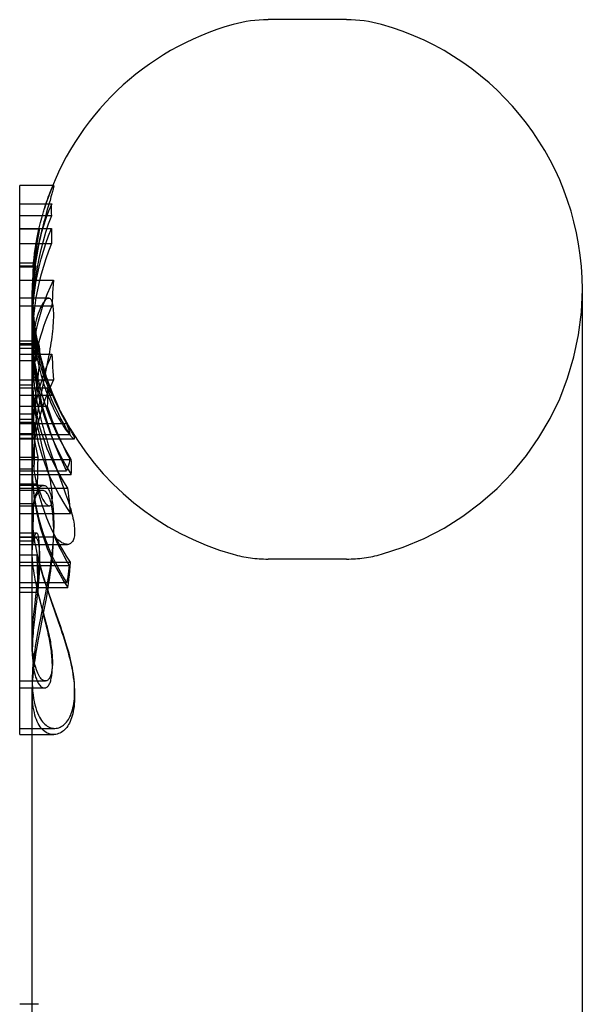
# Model space of a CAD drawing. Header units: inches. Extents: x 0 to 235, y 0 to 152.
# Tile 79 of 93: x 133.503 to 134.129, y 113.084 to 114.179. Entities that reach past the tile are written whole.
import ezdxf

# ---------------------------------------------------------------- set-up
doc = ezdxf.new("R2010")
doc.units = ezdxf.units.IN
doc.header["$LTSCALE"] = 12.916347
doc.header["$MEASUREMENT"] = 0
doc.linetypes.add('HIDDEN', pattern=[0.2, 0.1, -0.1])
doc.layers.get('0').update_dxf_attribs({"linetype": 'CONTINUOUS'})
doc.layers.add('DEFAULT_2', color=8, linetype='HIDDEN')

msp = doc.modelspace()

# ---------------------------------------------------------------- linework, layer by layer
at = {"color": 7, "linetype": 'Continuous'}
for p, q in [((133.8666, 114.1791), (133.7792, 114.1791)), ((133.5029, 113.3839), (133.5029, 113.9946)), ((133.5395, 113.9946), (133.5029, 113.9946)), ((133.5029, 113.9742), (133.5385, 113.9742)), ((133.5029, 113.9614), (133.5385, 113.9614)), ((134.1289, 111.9041), (134.1289, 113.8791)), ((133.5352, 113.8692), (133.5029, 113.8692)), ((133.5335, 113.7947), (133.5349, 113.8022)), ((133.5312, 113.7836), (133.5335, 113.7947)), ((133.5282, 113.7689), (133.5312, 113.7836)), ((133.526, 113.7577), (133.5282, 113.7689)), ((133.5245, 113.7501), (133.526, 113.7577)), ((133.5029, 113.7135), (133.5187, 113.7135)), ((133.5169, 113.6555), (133.5169, 113.7135)), ((133.5029, 113.6793), (133.5169, 113.6793)), ((133.528, 113.6555), (133.5029, 113.6555)), ((133.5284, 113.6555), (133.528, 113.6555)), ((133.5298, 113.5209), (133.5322, 113.5335)), ((133.5322, 113.5335), (133.5337, 113.5419)), ((133.5255, 113.4987), (133.5298, 113.5209)), ((133.5224, 113.4816), (133.5239, 113.4901)), ((133.5239, 113.4901), (133.5255, 113.4987)), ((133.5169, 113.0745), (133.5169, 113.4315)), ((133.5029, 113.3839), (133.5169, 113.3839)), ((133.5169, 113.0838), (133.5029, 113.0838))]:
    msp.add_line(p, q, dxfattribs=at)
for points in [[(133.5385, 113.9614), (133.5384, 113.9635), (133.5383, 113.9656), (133.5383, 113.9678), (133.5383, 113.9699), (133.5384, 113.9721), (133.5385, 113.9742)], [(133.5181, 113.8692), (133.5184, 113.8732), (133.5195, 113.8834), (133.5209, 113.8935), (133.5226, 113.9035), (133.5245, 113.9135), (133.5268, 113.9233), (133.5293, 113.933), (133.5321, 113.9426), (133.5351, 113.9521), (133.5385, 113.9614)], [(133.5407, 113.8505), (133.5407, 113.8529), (133.5406, 113.8552), (133.5404, 113.8573), (133.5402, 113.8592), (133.54, 113.861), (133.5397, 113.8626), (133.5394, 113.864), (133.539, 113.8652), (133.5386, 113.8663), (133.5381, 113.8672), (133.5376, 113.8679), (133.537, 113.8684), (133.5365, 113.8688), (133.5358, 113.8691), (133.5352, 113.8692)], [(133.5349, 113.8022), (133.5356, 113.8058), (133.5363, 113.8094), (133.5369, 113.8128), (133.5374, 113.8163), (133.538, 113.8196), (133.5385, 113.8229), (133.5389, 113.8262), (133.5393, 113.8294), (133.5397, 113.8325), (133.54, 113.8356), (133.5402, 113.8387), (133.5404, 113.8417), (133.5406, 113.8447), (133.5407, 113.8477), (133.5407, 113.8505)], [(133.5187, 113.7135), (133.5192, 113.7178), (133.5198, 113.722), (133.5204, 113.7262), (133.521, 113.7303), (133.5217, 113.7344), (133.5224, 113.7384), (133.523, 113.7423), (133.5238, 113.7462), (133.5245, 113.7501)], [(133.5407, 113.6102), (133.5407, 113.6135), (133.5406, 113.6169), (133.5405, 113.6202), (133.5403, 113.6234), (133.5401, 113.6265), (133.5398, 113.6294), (133.5395, 113.6322), (133.5391, 113.6348), (133.5387, 113.6373), (133.5383, 113.6396), (133.5378, 113.6417), (133.5372, 113.6436), (133.5367, 113.6454), (133.5361, 113.6471), (133.5354, 113.6486), (133.5348, 113.6499), (133.5341, 113.6511), (133.5333, 113.6522), (133.5326, 113.6531), (133.5318, 113.6539), (133.531, 113.6545), (133.5301, 113.655), (133.5293, 113.6553), (133.5284, 113.6555)], [(133.5337, 113.5419), (133.5344, 113.546), (133.5351, 113.5501), (133.5357, 113.5541), (133.5363, 113.5581), (133.5369, 113.562), (133.5374, 113.5658), (133.5379, 113.5696), (133.5384, 113.5734), (133.5388, 113.5772), (133.5392, 113.5809), (133.5396, 113.5847), (133.5399, 113.5884), (133.5401, 113.5922), (133.5403, 113.5959), (133.5405, 113.5995), (133.5406, 113.6032), (133.5407, 113.6067), (133.5407, 113.6102)], [(133.5169, 113.4315), (133.5169, 113.4329), (133.517, 113.4369), (133.5171, 113.4409), (133.5174, 113.4449), (133.5177, 113.4489), (133.5182, 113.4529), (133.5186, 113.457), (133.5191, 113.461), (133.5197, 113.4651), (133.5203, 113.4692), (133.521, 113.4733), (133.5217, 113.4774), (133.5224, 113.4816)]]:
    msp.add_lwpolyline(points, dxfattribs=at)
for centre, radius, start, end in [((133.7792, 114.0353), 0.1437, 90, 105.6303), ((133.8666, 114.0353), 0.1437, 74.3697, 90), ((133.8229, 113.8791), 0.306, 105.6303, 161.8811), ((133.8229, 113.8791), 0.306, 0, 74.3697)]:
    msp.add_arc(centre, radius, start, end, dxfattribs=at)
at = {"layer": 'DEFAULT_2', "color": 8, "linetype": 'HIDDEN'}
for p, q in [((133.5405, 113.9946), (133.5395, 113.9946)), ((133.5386, 113.9852), (133.5377, 113.9819)), ((133.5339, 113.9689), (133.5323, 113.9634)), ((133.5029, 113.9468), (133.5384, 113.9468)), ((133.5249, 113.9462), (133.5029, 113.9462)), ((133.5232, 113.9346), (133.5242, 113.9404)), ((133.5242, 113.9404), (133.5245, 113.9422)), ((133.5029, 113.93), (133.5384, 113.93)), ((133.5218, 113.9266), (133.5224, 113.9301)), ((133.5224, 113.9301), (133.5232, 113.9346)), ((133.5203, 113.9243), (133.52, 113.922)), ((133.5212, 113.9227), (133.5218, 113.9266)), ((133.5029, 113.9085), (133.5183, 113.9085)), ((133.5029, 113.9053), (133.5207, 113.9053)), ((133.5179, 113.904), (133.518, 113.9058)), ((133.518, 113.9058), (133.5183, 113.9085)), ((133.5029, 113.904), (133.5179, 113.904)), ((133.5029, 113.8893), (133.5404, 113.8893)), ((133.5169, 113.8791), (133.5169, 113.8687)), ((133.517, 113.8611), (133.5169, 113.8688)), ((133.5169, 113.8592), (133.5169, 113.8674)), ((133.5029, 113.8609), (133.5388, 113.8609)), ((133.5169, 113.7879), (133.5169, 113.8611)), ((133.5177, 113.8462), (133.5173, 113.8517)), ((133.5029, 113.8219), (133.5221, 113.8219)), ((133.5232, 113.8185), (133.5029, 113.8185)), ((133.5229, 113.8186), (133.5231, 113.8174)), ((133.5029, 113.8174), (133.5231, 113.8174)), ((133.5029, 113.8136), (133.5213, 113.8136)), ((133.5029, 113.8069), (133.5388, 113.8069)), ((133.5029, 113.7999), (133.5213, 113.7999)), ((133.517, 113.7802), (133.5169, 113.7879)), ((133.5233, 113.7852), (133.5229, 113.7814)), ((133.5238, 113.7894), (133.5233, 113.7852)), ((133.5029, 113.7786), (133.5404, 113.7786)), ((133.5169, 113.7135), (133.5169, 113.7818)), ((133.5225, 113.7778), (133.5204, 113.7614)), ((133.5229, 113.7814), (133.5225, 113.7778)), ((133.5325, 113.7819), (133.5334, 113.7792)), ((133.5334, 113.7792), (133.5343, 113.7766)), ((133.5343, 113.7766), (133.5352, 113.7739)), ((133.5029, 113.7728), (133.5171, 113.7728)), ((133.5029, 113.7695), (133.5334, 113.7695)), ((133.5171, 113.7728), (133.517, 113.7456)), ((133.5029, 113.7613), (133.5391, 113.7613)), ((133.5204, 113.7614), (133.5197, 113.7552)), ((133.5029, 113.7493), (133.5335, 113.7493)), ((133.517, 113.7456), (133.5171, 113.7189)), ((133.551, 113.7386), (133.5497, 113.7411)), ((133.5029, 113.7406), (133.5182, 113.7406)), ((133.5029, 113.7347), (133.5171, 113.7347)), ((133.5029, 113.7314), (133.5191, 113.7314)), ((133.5182, 113.7406), (133.5183, 113.7315)), ((133.5183, 113.7315), (133.5185, 113.7225)), ((133.5193, 113.7178), (133.5191, 113.7314)), ((133.5029, 113.7298), (133.555, 113.7298)), ((133.5185, 113.7225), (133.5187, 113.7135)), ((133.5029, 113.7189), (133.5171, 113.7189)), ((133.5029, 113.7178), (133.5588, 113.7178)), ((133.5029, 113.7128), (133.5637, 113.7128)), ((133.5193, 113.7041), (133.5193, 113.7178)), ((133.5296, 113.7128), (133.5279, 113.7178)), ((133.5193, 113.6904), (133.5193, 113.7041)), ((133.533, 113.684), (133.5291, 113.6999)), ((133.5029, 113.6925), (133.5229, 113.6925)), ((133.5029, 113.6899), (133.5602, 113.6899)), ((133.5029, 113.6898), (133.5589, 113.6898)), ((133.5169, 113.6793), (133.5169, 113.6885)), ((133.5191, 113.6774), (133.5193, 113.6904)), ((133.5229, 113.6925), (133.5228, 113.6826)), ((133.5029, 113.6774), (133.5191, 113.6774)), ((133.5029, 113.6774), (133.555, 113.6774)), ((133.5204, 113.6697), (133.5191, 113.6774)), ((133.5228, 113.6826), (133.5227, 113.6726)), ((133.5029, 113.673), (133.5602, 113.673)), ((133.5227, 113.6726), (133.5224, 113.6626)), ((133.5029, 113.6626), (133.5224, 113.6626)), ((133.5294, 113.6611), (133.5029, 113.6611)), ((133.5029, 113.658), (133.5565, 113.658)), ((133.5169, 113.4762), (133.5169, 113.6555)), ((133.5029, 113.6409), (133.5183, 113.6409)), ((133.5029, 113.6383), (133.5358, 113.6383)), ((133.5182, 113.6271), (133.5183, 113.6409)), ((133.5029, 113.6296), (133.5595, 113.6296)), ((133.518, 113.6132), (133.5182, 113.6271)), ((133.5179, 113.5993), (133.518, 113.6132)), ((133.5216, 113.608), (133.5029, 113.608)), ((133.5029, 113.604), (133.5415, 113.604)), ((133.5205, 113.603), (133.5029, 113.603)), ((133.5029, 113.5993), (133.5179, 113.5993)), ((133.5205, 113.603), (133.5206, 113.603)), ((133.5029, 113.5953), (133.5562, 113.5953)), ((133.5029, 113.5837), (133.5221, 113.5837)), ((133.5221, 113.5837), (133.5225, 113.5698)), ((133.8666, 113.5791), (133.7792, 113.5791)), ((133.5029, 113.5756), (133.5595, 113.5756)), ((133.5029, 113.572), (133.558, 113.572)), ((133.5225, 113.5698), (133.5228, 113.556)), ((133.5227, 113.552), (133.5232, 113.5566)), ((133.5228, 113.556), (133.5231, 113.5421)), ((133.5029, 113.553), (133.5553, 113.553)), ((133.5029, 113.5473), (133.5565, 113.5473)), ((133.5221, 113.5471), (133.5227, 113.552)), ((133.5233, 113.5483), (133.5229, 113.5436)), ((133.5337, 113.5454), (133.5311, 113.553)), ((133.5331, 113.5497), (133.5315, 113.5415)), ((133.5029, 113.5421), (133.5231, 113.5421)), ((133.5223, 113.5388), (133.5215, 113.5314)), ((133.5229, 113.5436), (133.5223, 113.5388)), ((133.5456, 113.512), (133.5381, 113.5328)), ((133.5189, 113.5206), (133.5196, 113.5266)), ((133.5206, 113.524), (133.5193, 113.512)), ((133.5215, 113.5314), (133.5206, 113.524)), ((133.5297, 113.5166), (133.5257, 113.5326)), ((133.5262, 113.5299), (133.5272, 113.5261)), ((133.5272, 113.5261), (133.5292, 113.5187)), ((133.5384, 113.5312), (133.5458, 113.5096)), ((133.5193, 113.512), (133.5186, 113.5059)), ((133.5255, 113.5115), (133.5239, 113.5028)), ((133.5292, 113.5187), (133.5302, 113.5152)), ((133.531, 113.5115), (133.5297, 113.5166)), ((133.5302, 113.5152), (133.5316, 113.5101)), ((133.5177, 113.4738), (133.5173, 113.4775)), ((133.5029, 113.4435), (133.5315, 113.4435)), ((133.5029, 113.4357), (133.5303, 113.4357)), ((133.5169, 113.4442), (133.5169, 113.4315)), ((133.5299, 113.4357), (133.5303, 113.4357)), ((133.5029, 113.3907), (133.5418, 113.3907)), ((133.5418, 113.3907), (133.5421, 113.3907)), ((133.5169, 113.3839), (133.5407, 113.3839)), ((133.5407, 113.3839), (133.5399, 113.3839)), ((133.5237, 113.0838), (133.5169, 113.0838))]:
    msp.add_line(p, q, dxfattribs=at)
for points in [[(133.537, 113.9879), (133.5375, 113.9889), (133.5379, 113.9899), (133.5383, 113.9908), (133.5387, 113.9916), (133.539, 113.9923), (133.5393, 113.9929), (133.5396, 113.9934), (133.5398, 113.9938), (133.54, 113.9941), (133.5402, 113.9943), (133.5404, 113.9945), (133.5405, 113.9946), (133.5405, 113.9946)], [(133.5407, 113.994), (133.5407, 113.9936), (133.5406, 113.993), (133.5404, 113.9923), (133.5403, 113.9914), (133.54, 113.9905), (133.5397, 113.9893), (133.5394, 113.9881), (133.539, 113.9867), (133.5386, 113.9852)], [(133.5405, 113.9946), (133.5406, 113.9946), (133.5406, 113.9945), (133.5407, 113.9943), (133.5407, 113.994)], [(133.5304, 113.9692), (133.5312, 113.9715), (133.5319, 113.9737), (133.5326, 113.9759), (133.5333, 113.9779), (133.534, 113.9799), (133.5346, 113.9817), (133.5353, 113.9834), (133.5359, 113.985), (133.5365, 113.9865), (133.537, 113.9879)], [(133.5377, 113.9819), (133.5366, 113.9781), (133.5359, 113.976), (133.5339, 113.9689)], [(133.5385, 113.9742), (133.5351, 113.9662), (133.5321, 113.9581), (133.5293, 113.9498), (133.5268, 113.9415), (133.5245, 113.933), (133.5226, 113.9244), (133.5209, 113.9158), (133.5195, 113.9071), (133.5184, 113.8983), (133.5176, 113.8894), (133.5171, 113.8805), (133.5169, 113.8716)], [(133.5183, 113.9085), (133.5189, 113.9139), (133.5195, 113.919), (133.5202, 113.9238), (133.5209, 113.9284), (133.5217, 113.9327), (133.5224, 113.9368), (133.5232, 113.9405), (133.5239, 113.9441), (133.5246, 113.9474), (133.5254, 113.9505), (133.5261, 113.9534), (133.5267, 113.9561), (133.5274, 113.9587), (133.5281, 113.9611)], [(133.5281, 113.9611), (133.5285, 113.9625), (133.5289, 113.9639), (133.5293, 113.9653), (133.5297, 113.9666), (133.53, 113.9679), (133.5304, 113.9692)], [(133.5323, 113.9634), (133.5315, 113.9604), (133.5307, 113.9573), (133.5299, 113.9542), (133.529, 113.9509), (133.5282, 113.9476)], [(133.5282, 113.9476), (133.5273, 113.9438), (133.5264, 113.9399), (133.5255, 113.936), (133.5247, 113.932), (133.5239, 113.9279), (133.5231, 113.9237), (133.5223, 113.9195), (133.5216, 113.9151), (133.5209, 113.9107), (133.5202, 113.9062), (133.5196, 113.9015), (133.519, 113.8967), (133.5185, 113.8918), (133.518, 113.8867), (133.5176, 113.8816), (133.5173, 113.8763), (133.5171, 113.8709), (133.5169, 113.8653)], [(133.5169, 113.8394), (133.5169, 113.8426), (133.5171, 113.8515), (133.5177, 113.8604), (133.5185, 113.8692), (133.5196, 113.8781), (133.521, 113.8869), (133.5226, 113.8956), (133.5246, 113.9043), (133.5268, 113.913), (133.5293, 113.9216), (133.5321, 113.9301), (133.5351, 113.9385), (133.5384, 113.9468)], [(133.5249, 113.9462), (133.5249, 113.9462), (133.5248, 113.946), (133.5247, 113.9458), (133.5246, 113.9455), (133.5245, 113.945), (133.5243, 113.9445), (133.5242, 113.9438), (133.524, 113.9431), (133.5238, 113.9423), (133.5235, 113.9413), (133.5233, 113.9403), (133.523, 113.9392), (133.5228, 113.938), (133.5225, 113.9367), (133.5222, 113.9353), (133.5219, 113.9338), (133.5216, 113.9322), (133.5213, 113.9304), (133.521, 113.9285), (133.5206, 113.9265)], [(133.5245, 113.9422), (133.5246, 113.943), (133.5247, 113.9437), (133.5248, 113.9443), (133.5249, 113.9448), (133.5249, 113.9453), (133.525, 113.9456), (133.525, 113.9459)], [(133.525, 113.9459), (133.525, 113.9461), (133.5249, 113.9462), (133.5249, 113.9462)], [(133.5384, 113.9468), (133.5384, 113.944), (133.5383, 113.9412), (133.5383, 113.9384), (133.5383, 113.9356), (133.5384, 113.9328), (133.5384, 113.93)], [(133.5384, 113.93), (133.5351, 113.9216), (133.5321, 113.9132), (133.5293, 113.9047), (133.5268, 113.8961), (133.5246, 113.8874), (133.5226, 113.8787), (133.521, 113.87), (133.5196, 113.8612), (133.5185, 113.8523), (133.5177, 113.8435), (133.5171, 113.8346), (133.5169, 113.8257), (133.5169, 113.8225)], [(133.5169, 113.8688), (133.5169, 113.8715), (133.5169, 113.876), (133.5171, 113.8802), (133.5172, 113.8843), (133.5175, 113.8882), (133.5177, 113.8919), (133.518, 113.8955), (133.5183, 113.8989), (133.5186, 113.9021), (133.5189, 113.9053), (133.5192, 113.9083), (133.5196, 113.9111), (133.5199, 113.9139), (133.5203, 113.9165)], [(133.5196, 113.9195), (133.5193, 113.9168), (133.5189, 113.914), (133.5186, 113.9109), (133.5182, 113.9075), (133.5179, 113.904)], [(133.5203, 113.9165), (133.5206, 113.9186), (133.5209, 113.9207), (133.5212, 113.9227)], [(133.5207, 113.9053), (133.5195, 113.8967), (133.5185, 113.888), (133.5178, 113.8793), (133.5172, 113.8705), (133.5169, 113.8617), (133.5169, 113.8545)], [(133.5169, 113.8674), (133.5172, 113.875), (133.5178, 113.8827), (133.5185, 113.8902), (133.5195, 113.8978), (133.5207, 113.9053)], [(133.5169, 113.7879), (133.517, 113.7962), (133.5175, 113.8042), (133.5182, 113.8122), (133.5192, 113.8201), (133.5204, 113.828), (133.522, 113.8359), (133.5238, 113.8437), (133.5259, 113.8515), (133.5283, 113.8592), (133.5309, 113.8668), (133.5338, 113.8744), (133.537, 113.8819), (133.5404, 113.8893)], [(133.5404, 113.8893), (133.5401, 113.8846), (133.5397, 113.8799), (133.5395, 113.8752), (133.5392, 113.8704), (133.539, 113.8657), (133.5388, 113.8609)], [(133.5169, 113.87), (133.517, 113.8626), (133.5174, 113.8536), (133.5181, 113.8446), (133.5191, 113.8355), (133.5204, 113.8265), (133.5221, 113.8174), (133.524, 113.8084), (133.5263, 113.7994), (133.5288, 113.7904), (133.5317, 113.7815), (133.5348, 113.7727), (133.5383, 113.7639), (133.542, 113.7552), (133.5461, 113.7467), (133.5504, 113.7382), (133.555, 113.7298)], [(133.5169, 113.8421), (133.5171, 113.8525), (133.5176, 113.8629), (133.5181, 113.8692)], [(133.528, 113.8624), (133.527, 113.8607), (133.5261, 113.8588), (133.5252, 113.8568), (133.5244, 113.8547), (133.5236, 113.8524), (133.5228, 113.85), (133.522, 113.8475), (133.5213, 113.8448), (133.5206, 113.842), (133.52, 113.839), (133.5194, 113.8359), (133.5189, 113.8326), (133.5184, 113.8291), (133.5179, 113.8254), (133.5176, 113.8216), (133.5173, 113.8177), (133.5171, 113.8135), (133.5169, 113.8092), (133.5169, 113.8046)], [(133.5352, 113.8692), (133.5345, 113.8691), (133.5337, 113.8688), (133.5329, 113.8684), (133.5321, 113.8678), (133.5313, 113.867), (133.5305, 113.8661), (133.5297, 113.865), (133.5288, 113.8638), (133.528, 113.8624)], [(133.5213, 113.8136), (133.52, 113.8213), (133.5189, 113.8289), (133.518, 113.8366), (133.5174, 113.8443), (133.517, 113.852), (133.5169, 113.8597)], [(133.5169, 113.8592), (133.5169, 113.8538), (133.5171, 113.8479), (133.5173, 113.8418)], [(133.5169, 113.8529), (133.517, 113.8441), (133.5174, 113.8352), (133.518, 113.8264), (133.5189, 113.8175), (133.52, 113.8087), (133.5213, 113.7999)], [(133.5173, 113.8517), (133.5171, 113.857), (133.517, 113.8611)], [(133.5388, 113.8609), (133.5359, 113.8545), (133.5334, 113.8485), (133.5312, 113.8429), (133.5294, 113.8376), (133.5277, 113.8326), (133.5263, 113.828), (133.525, 113.8235), (133.5239, 113.8193), (133.5229, 113.8152), (133.522, 113.8113), (133.5212, 113.8075), (133.5205, 113.8036), (133.5198, 113.7998), (133.5192, 113.796), (133.5187, 113.7922), (133.5183, 113.7883), (133.5179, 113.7844), (133.5175, 113.7806), (133.5173, 113.7767), (133.5171, 113.7728)], [(133.555, 113.6774), (133.5504, 113.6871), (133.5461, 113.697), (133.542, 113.7069), (133.5383, 113.717), (133.5348, 113.7272), (133.5317, 113.7375), (133.5288, 113.7478), (133.5263, 113.7582), (133.524, 113.7687), (133.5221, 113.7792), (133.5204, 113.7897), (133.5191, 113.8002), (133.5181, 113.8107), (133.5174, 113.8212), (133.517, 113.8317), (133.5169, 113.8403)], [(133.5173, 113.8418), (133.5178, 113.8355), (133.5183, 113.8295), (133.5189, 113.8236), (133.5196, 113.818), (133.5204, 113.8125), (133.5213, 113.8072), (133.5223, 113.8021), (133.5233, 113.7971), (133.5244, 113.7923), (133.5256, 113.7876), (133.5268, 113.7831), (133.5281, 113.7787), (133.5294, 113.7745), (133.5307, 113.7705), (133.5321, 113.7666), (133.5335, 113.7629), (133.5349, 113.7593), (133.5363, 113.7558), (133.5377, 113.7525), (133.5392, 113.7493), (133.5406, 113.7462), (133.5421, 113.7433)], [(133.5207, 113.8205), (133.52, 113.8251), (133.5193, 113.8299), (133.5187, 113.8351), (133.5182, 113.8405), (133.5177, 113.8462)], [(133.5179, 113.8159), (133.5173, 113.8248), (133.5169, 113.8337)], [(133.5169, 113.8225), (133.5169, 113.8168), (133.5173, 113.8079), (133.5179, 113.799), (133.5188, 113.7902), (133.5199, 113.7813), (133.5214, 113.7725), (133.5231, 113.7638), (133.5252, 113.7551), (133.5275, 113.7465), (133.5301, 113.7379), (133.5329, 113.7295), (133.536, 113.7211), (133.5394, 113.7128), (133.5431, 113.7046), (133.547, 113.6965), (133.5511, 113.6885), (133.5556, 113.6807), (133.5602, 113.673)], [(133.5202, 113.813), (133.5205, 113.814), (133.5208, 113.8149), (133.5211, 113.8157), (133.5214, 113.8164), (133.5217, 113.817), (133.522, 113.8175), (133.5223, 113.8179), (133.5226, 113.8182), (133.5229, 113.8184), (133.5231, 113.8185), (133.5232, 113.8185)], [(133.5305, 113.7809), (133.5298, 113.783), (133.5291, 113.7853), (133.5283, 113.7876), (133.5276, 113.7901), (133.5268, 113.7927), (133.5261, 113.7954), (133.5253, 113.7983), (133.5246, 113.8014), (133.5238, 113.8048), (133.523, 113.8083), (133.5222, 113.8121), (133.5215, 113.8161), (133.5207, 113.8205)], [(133.5221, 113.8219), (133.5223, 113.8211), (133.5225, 113.8204), (133.5227, 113.8196), (133.5228, 113.8189), (133.5229, 113.8186)], [(133.5471, 113.7465), (133.5456, 113.7496), (133.5441, 113.7528), (133.5426, 113.7561), (133.5411, 113.7595), (133.5396, 113.763), (133.5381, 113.7667), (133.5366, 113.7705), (133.5352, 113.7744), (133.5337, 113.7785), (133.5323, 113.7827), (133.5308, 113.787), (133.5295, 113.7915), (133.5281, 113.7962), (133.5268, 113.801), (133.5255, 113.806), (133.5243, 113.8111), (133.5232, 113.8164), (133.5221, 113.8219)], [(133.5232, 113.8185), (133.5234, 113.8184), (133.5236, 113.8183), (133.5238, 113.8181), (133.524, 113.8177), (133.5242, 113.8173), (133.5243, 113.8168), (133.5245, 113.8161), (133.5246, 113.8154), (133.5247, 113.8145), (133.5248, 113.8135), (133.5249, 113.8124), (133.5249, 113.8112), (133.525, 113.81), (133.525, 113.8086)], [(133.5169, 113.7818), (133.5169, 113.7844), (133.5169, 113.7875), (133.5171, 113.7904), (133.5172, 113.7932), (133.5174, 113.7958), (133.5176, 113.7983), (133.5179, 113.8006), (133.5181, 113.8028), (133.5184, 113.8048), (133.5188, 113.8067), (133.5191, 113.8084), (133.5195, 113.8101), (133.5198, 113.8116), (133.5202, 113.813)], [(133.5171, 113.7189), (133.5173, 113.7227), (133.5175, 113.7266), (133.5179, 113.7304), (133.5182, 113.7343), (133.5187, 113.7382), (133.5192, 113.742), (133.5198, 113.7458), (133.5205, 113.7496), (133.5212, 113.7534), (133.522, 113.7573), (133.5229, 113.7612), (133.5239, 113.7653), (133.525, 113.7695), (133.5263, 113.7739), (133.5277, 113.7786), (133.5294, 113.7836), (133.5312, 113.7889), (133.5334, 113.7945), (133.5359, 113.8005), (133.5388, 113.8069)], [(133.5473, 113.7128), (133.5431, 113.7215), (133.5394, 113.7297), (133.536, 113.738), (133.5329, 113.7463), (133.5301, 113.7548), (133.5275, 113.7634), (133.5252, 113.772), (133.5231, 113.7807), (133.5214, 113.7894), (133.5199, 113.7982), (133.5188, 113.807), (133.5179, 113.8159)], [(133.5213, 113.7999), (133.5213, 113.8022), (133.5214, 113.8044), (133.5214, 113.8067), (133.5214, 113.809), (133.5213, 113.8113), (133.5213, 113.8136)], [(133.5231, 113.8174), (133.5236, 113.8149), (133.5241, 113.8126), (133.5246, 113.8103), (133.5252, 113.8081), (133.5257, 113.806), (133.5262, 113.8039), (133.5267, 113.8019), (133.5272, 113.8), (133.5277, 113.798), (133.5282, 113.7962), (133.5287, 113.7944), (133.5292, 113.7926), (133.5297, 113.791), (133.5302, 113.7894), (133.5307, 113.7878), (133.5311, 113.7863), (133.5316, 113.7848), (133.5325, 113.7819)], [(133.525, 113.8086), (133.525, 113.8072), (133.5249, 113.8057), (133.5249, 113.8041), (133.5248, 113.8025), (133.5247, 113.8008), (133.5246, 113.799), (133.5245, 113.7972), (133.5243, 113.7953), (133.5242, 113.7934), (133.524, 113.7914), (133.5238, 113.7894)], [(133.5388, 113.8069), (133.539, 113.8022), (133.5392, 113.7974), (133.5395, 113.7927), (133.5397, 113.788), (133.5401, 113.7833), (133.5404, 113.7786)], [(133.5169, 113.8046), (133.5169, 113.8), (133.5171, 113.795), (133.5173, 113.7899)], [(133.5173, 113.7899), (133.5177, 113.7846), (133.5182, 113.7793), (133.5188, 113.7741), (133.5195, 113.769), (133.5203, 113.764), (133.5211, 113.759), (133.5221, 113.7541), (133.5231, 113.7492), (133.5241, 113.7444), (133.5252, 113.7396), (133.5264, 113.7348), (133.5276, 113.7301), (133.5289, 113.7255), (133.5302, 113.7209), (133.5315, 113.7163), (133.5329, 113.7118), (133.5343, 113.7073), (133.5358, 113.7029), (133.5372, 113.6985), (133.5387, 113.6941), (133.5402, 113.6897), (133.5418, 113.6854)], [(133.5175, 113.7657), (133.5172, 113.7699), (133.517, 113.7738), (133.5169, 113.7775), (133.5169, 113.7811)], [(133.5404, 113.7786), (133.537, 113.7712), (133.5338, 113.7637), (133.5309, 113.7561), (133.5283, 113.7484), (133.5259, 113.7407), (133.5238, 113.7329), (133.522, 113.7251), (133.5204, 113.7172), (133.5191, 113.7093), (133.5182, 113.7014), (133.5174, 113.6934), (133.517, 113.6854), (133.5169, 113.6772)], [(133.5279, 113.7178), (133.5257, 113.7248), (133.5237, 113.7326), (133.5219, 113.7405), (133.5203, 113.7484), (133.5191, 113.7563), (133.5181, 113.7643), (133.5174, 113.7722), (133.517, 113.7802)], [(133.5391, 113.7613), (133.5391, 113.7614), (133.539, 113.7614), (133.5388, 113.7616), (133.5386, 113.7619), (133.5384, 113.7622), (133.5381, 113.7626), (133.5379, 113.7631), (133.5375, 113.7637), (133.5372, 113.7644), (133.5368, 113.7651), (133.5364, 113.7659), (133.536, 113.7668), (133.5356, 113.7678), (133.5351, 113.7689), (133.5346, 113.7701), (133.5341, 113.7714), (133.5335, 113.7728), (133.5329, 113.7742), (133.5323, 113.7758), (133.5317, 113.7775), (133.5311, 113.7792), (133.5305, 113.7809)], [(133.5352, 113.7739), (133.5377, 113.7668), (133.538, 113.7659), (133.5383, 113.765), (133.5385, 113.7643), (133.5387, 113.7636), (133.5389, 113.7631), (133.539, 113.7626), (133.5391, 113.7622), (133.5392, 113.7618), (133.5392, 113.7616)], [(133.5291, 113.6999), (133.5275, 113.7063), (133.5267, 113.7097), (133.5259, 113.713), (133.5252, 113.7165), (133.5244, 113.72), (133.5236, 113.7236), (133.5229, 113.7273), (133.5221, 113.7311), (133.5214, 113.735), (133.5207, 113.7391), (133.52, 113.7432), (133.5194, 113.7475), (133.5188, 113.7519), (133.5183, 113.7564), (133.5178, 113.761), (133.5175, 113.7657)], [(133.5334, 113.7695), (133.5337, 113.7661), (133.5338, 113.7628), (133.5339, 113.7594), (133.5339, 113.756), (133.5337, 113.7527), (133.5335, 113.7493)], [(133.5588, 113.7178), (133.5551, 113.724), (133.5515, 113.7303), (133.548, 113.7367), (133.5448, 113.7431), (133.5417, 113.7496), (133.5387, 113.7562), (133.536, 113.7628), (133.5334, 113.7695)], [(133.5197, 113.7552), (133.5193, 113.7518), (133.5189, 113.7482), (133.5186, 113.7445), (133.5182, 113.7406)], [(133.5392, 113.7616), (133.5392, 113.7614), (133.5392, 113.7614), (133.5391, 113.7613)], [(133.5335, 113.7493), (133.536, 113.7416), (133.5388, 113.734), (133.5417, 113.7264), (133.5448, 113.7189), (133.5481, 113.7115), (133.5515, 113.7042), (133.5551, 113.697), (133.5589, 113.6898)], [(133.5421, 113.7433), (133.5436, 113.7404), (133.5451, 113.7377), (133.5465, 113.7351), (133.5479, 113.7328), (133.5492, 113.7306), (133.5505, 113.7286), (133.5517, 113.7267), (133.5529, 113.7249), (133.554, 113.7233), (133.5551, 113.7219), (133.5561, 113.7205), (133.557, 113.7193), (133.5579, 113.7181), (133.5588, 113.7171), (133.5596, 113.7162), (133.5603, 113.7154), (133.561, 113.7147), (133.5616, 113.7141), (133.5621, 113.7137), (133.5626, 113.7133), (133.563, 113.713), (133.5634, 113.7128), (133.5637, 113.7128)], [(133.5497, 113.7411), (133.5484, 113.7437), (133.5477, 113.7451), (133.5471, 113.7465)], [(133.5169, 113.6885), (133.517, 113.7069), (133.5171, 113.7347)], [(133.5171, 113.7347), (133.5175, 113.7276), (133.5182, 113.7205), (133.5191, 113.7135), (133.5201, 113.7065), (133.5214, 113.6995), (133.5229, 113.6925)], [(133.5191, 113.7314), (133.5204, 113.7237), (133.5219, 113.7161), (133.5236, 113.7085), (133.5256, 113.701), (133.5279, 113.6935), (133.5304, 113.6861), (133.5332, 113.6787), (133.5362, 113.6714), (133.5395, 113.6642), (133.543, 113.6571), (133.5468, 113.6501), (133.5508, 113.6432), (133.5551, 113.6363), (133.5595, 113.6296)], [(133.5574, 113.7266), (133.5555, 113.7301), (133.5545, 113.732), (133.5534, 113.7341), (133.5522, 113.7363), (133.551, 113.7386)], [(133.555, 113.7298), (133.5558, 113.7278), (133.5565, 113.7258), (133.5572, 113.7238), (133.5578, 113.7218), (133.5583, 113.7198), (133.5588, 113.7178)], [(133.5591, 113.7236), (133.5583, 113.7251), (133.5574, 113.7266)], [(133.564, 113.7133), (133.564, 113.7137), (133.5639, 113.7141), (133.5637, 113.7146), (133.5634, 113.7152), (133.5631, 113.7159), (133.5627, 113.7168), (133.5623, 113.7177), (133.5618, 113.7187), (133.5612, 113.7198), (133.5606, 113.7209), (133.5591, 113.7236)], [(133.5479, 113.6722), (133.5439, 113.6794), (133.5402, 113.6868), (133.5368, 113.6942), (133.5336, 113.7018), (133.5307, 113.7094), (133.5296, 113.7128)], [(133.5602, 113.6899), (133.5556, 113.6976), (133.5511, 113.7054), (133.5473, 113.7128)], [(133.5637, 113.7128), (133.5639, 113.7128), (133.564, 113.713), (133.564, 113.7133)], [(133.5589, 113.6898), (133.5584, 113.6878), (133.5579, 113.6857), (133.5572, 113.6837), (133.5565, 113.6816), (133.5558, 113.6795), (133.555, 113.6774)], [(133.5602, 113.673), (133.5604, 113.6758), (133.5605, 113.6786), (133.5605, 113.6814), (133.5605, 113.6843), (133.5604, 113.6871), (133.5602, 113.6899)], [(133.5553, 113.553), (133.5508, 113.5602), (133.5467, 113.5676), (133.5427, 113.5751), (133.5391, 113.5828), (133.5357, 113.5905), (133.5326, 113.5983), (133.5298, 113.6061), (133.5272, 113.6141), (133.5249, 113.6221), (133.5229, 113.6302), (133.5212, 113.6383), (133.5198, 113.6464), (133.5186, 113.6546), (133.5178, 113.6628), (133.5172, 113.671), (133.5169, 113.6793)], [(133.5169, 113.6772), (133.517, 113.6694), (133.5174, 113.6615), (133.5181, 113.6535), (133.5191, 113.6455), (133.5203, 113.6376), (133.5219, 113.6297), (133.5237, 113.6219), (133.5258, 113.6141), (133.5281, 113.6063), (133.5307, 113.5986), (133.5336, 113.591), (133.5368, 113.5835), (133.5402, 113.576), (133.5439, 113.5687), (133.5479, 113.5614), (133.552, 113.5543), (133.5565, 113.5473)], [(133.5392, 113.6477), (133.5392, 113.6491), (133.5391, 113.6506), (133.5391, 113.6521), (133.5389, 113.6538), (133.5388, 113.6555), (133.5386, 113.6572), (133.5383, 113.659), (133.538, 113.6608), (133.5377, 113.6627), (133.5374, 113.6645), (133.537, 113.6665), (133.5366, 113.6684), (133.5362, 113.6705), (133.5357, 113.6725), (133.5353, 113.6747), (133.5347, 113.6769), (133.5342, 113.6792), (133.533, 113.684)], [(133.5418, 113.6854), (133.5433, 113.681), (133.5448, 113.6769)], [(133.5448, 113.6769), (133.5516, 113.6583), (133.5528, 113.655), (133.554, 113.6518), (133.5551, 113.6487), (133.5561, 113.6457), (133.557, 113.6428), (133.558, 113.64), (133.5588, 113.6372), (133.5596, 113.6346), (133.5603, 113.632), (133.561, 113.6295), (133.5616, 113.627), (133.5621, 113.6247), (133.5626, 113.6223), (133.563, 113.6201), (133.5634, 113.6178), (133.5636, 113.6157), (133.5638, 113.6136), (133.564, 113.6115), (133.564, 113.6095)], [(133.5236, 113.6545), (133.5219, 113.6621), (133.5204, 113.6697)], [(133.5565, 113.658), (133.552, 113.665), (133.5479, 113.6722)], [(133.528, 113.6555), (133.5275, 113.6555), (133.5266, 113.6553), (133.5257, 113.6549), (133.5248, 113.6544), (133.524, 113.6537), (133.5232, 113.6529), (133.5224, 113.6518), (133.5217, 113.6506), (133.521, 113.6493), (133.5203, 113.6478), (133.5197, 113.6461), (133.5191, 113.6442), (133.5186, 113.6421), (133.5181, 113.6398), (133.5177, 113.6374), (133.5174, 113.6347), (133.5171, 113.6319), (133.5169, 113.6288), (133.5169, 113.6256), (133.5169, 113.6247)], [(133.5183, 113.6409), (133.5189, 113.6438), (133.5195, 113.6464), (133.5202, 113.6487), (133.5209, 113.6508), (133.5217, 113.6527), (133.5224, 113.6544), (133.5232, 113.6558), (133.5239, 113.6571), (133.5246, 113.6581), (133.5254, 113.659), (133.5261, 113.6597), (133.5267, 113.6602), (133.5274, 113.6606), (133.5281, 113.6609)], [(133.5224, 113.6626), (133.5231, 113.66), (133.5238, 113.6577), (133.5245, 113.6555), (133.5252, 113.6535), (133.5259, 113.6516), (133.5266, 113.6499), (133.5273, 113.6483), (133.528, 113.6469), (133.5287, 113.6455), (133.5294, 113.6443), (133.5301, 113.6432), (133.5307, 113.6423), (133.5314, 113.6414), (133.532, 113.6406), (133.5327, 113.64), (133.5333, 113.6394)], [(133.5332, 113.6247), (133.5304, 113.6321), (133.5279, 113.6395), (133.5256, 113.647), (133.5236, 113.6545)], [(133.5281, 113.6609), (133.5288, 113.6611), (133.5294, 113.6611)], [(133.5294, 113.6611), (133.5295, 113.6611), (133.5302, 113.661), (133.5309, 113.6608), (133.5316, 113.6605), (133.5323, 113.66), (133.5329, 113.6594), (133.5336, 113.6587), (133.5342, 113.6579), (133.5348, 113.6569), (133.5354, 113.6558), (133.536, 113.6545), (133.5365, 113.6532), (133.537, 113.6516)], [(133.5595, 113.6296), (133.5592, 113.6343), (133.5587, 113.639), (133.5583, 113.6437), (133.5577, 113.6485), (133.5571, 113.6532), (133.5565, 113.658)], [(133.5358, 113.6383), (133.536, 113.6383), (133.5365, 113.6384), (133.5368, 113.6386), (133.5372, 113.6388), (133.5375, 113.6392), (133.5378, 113.6396), (133.5381, 113.6401), (133.5383, 113.6407), (133.5385, 113.6413), (133.5387, 113.642), (133.5388, 113.6428), (133.539, 113.6437), (133.5391, 113.6446), (133.5391, 113.6456), (133.5392, 113.6466), (133.5392, 113.6477)], [(133.537, 113.6516), (133.5375, 113.6501), (133.5379, 113.6486), (133.5383, 113.6469), (133.5387, 113.6451), (133.539, 113.6433), (133.5393, 113.6414), (133.5396, 113.6394), (133.5398, 113.6373), (133.54, 113.6352), (133.5402, 113.6329), (133.5404, 113.6307), (133.5405, 113.6283), (133.5406, 113.6258), (133.5406, 113.6233), (133.5407, 113.6207), (133.5407, 113.6179)], [(133.5333, 113.6394), (133.5339, 113.6389), (133.5345, 113.6386), (133.5351, 113.6384), (133.5356, 113.6383), (133.5358, 113.6383)], [(133.5169, 113.6247), (133.5169, 113.6221), (133.517, 113.6184), (133.5173, 113.6145)], [(133.5508, 113.5892), (133.5468, 113.5961), (133.543, 113.6031), (133.5395, 113.6102), (133.5362, 113.6174), (133.5332, 113.6247)], [(133.5173, 113.6145), (133.5177, 113.6105), (133.5182, 113.6064), (133.5188, 113.6022), (133.5195, 113.598), (133.5203, 113.5938), (133.5211, 113.5896), (133.5221, 113.5855), (133.523, 113.5813), (133.5241, 113.5772), (133.5252, 113.5731), (133.5263, 113.569), (133.5275, 113.5649), (133.5287, 113.5609), (133.53, 113.5567), (133.5313, 113.5526), (133.5326, 113.5484), (133.534, 113.5441), (133.5354, 113.5399), (133.5384, 113.5312)], [(133.5407, 113.6179), (133.5407, 113.6144), (133.5406, 113.6109), (133.5404, 113.6073), (133.5403, 113.6036), (133.54, 113.5998), (133.5397, 113.5961), (133.5394, 113.5923), (133.539, 113.5885), (133.5386, 113.5848), (133.5382, 113.5811), (133.5377, 113.5773), (133.5371, 113.5735), (133.5366, 113.5697), (133.5359, 113.5658), (133.5353, 113.5619), (133.5346, 113.5579), (133.5339, 113.5539), (133.5331, 113.5497)], [(133.564, 113.6095), (133.564, 113.6078), (133.5639, 113.6062), (133.5637, 113.6048), (133.5634, 113.6034), (133.5631, 113.6021), (133.5627, 113.6009), (133.5622, 113.5998), (133.5616, 113.5988), (133.561, 113.5979), (133.5602, 113.5971), (133.5595, 113.5965), (133.5586, 113.5959)], [(133.5169, 113.5861), (133.5169, 113.5878), (133.517, 113.5901), (133.5171, 113.5921), (133.5172, 113.5939), (133.5174, 113.5955), (133.5177, 113.5969), (133.5179, 113.5982), (133.5182, 113.5993), (133.5185, 113.6002), (133.5188, 113.601), (133.519, 113.6017), (133.5194, 113.6022), (133.5197, 113.6025), (133.52, 113.6028), (133.5203, 113.6029), (133.5205, 113.603)], [(133.5216, 113.608), (133.5213, 113.608), (133.521, 113.6078), (133.5206, 113.6075), (133.5203, 113.607), (133.52, 113.6064), (133.5196, 113.6057), (133.5193, 113.6048), (133.5189, 113.6037), (133.5186, 113.6025), (133.5182, 113.601), (133.5179, 113.5993)], [(133.5206, 113.603), (133.5209, 113.6029), (133.5212, 113.6027), (133.5214, 113.6025), (133.5217, 113.6022), (133.522, 113.6018), (133.5223, 113.6013), (133.5226, 113.6007), (133.5228, 113.6001), (133.5231, 113.5993), (133.5233, 113.5985), (133.5235, 113.5976), (133.5237, 113.5966), (133.5239, 113.5956), (133.5241, 113.5944), (133.5243, 113.5932), (133.5244, 113.5919), (133.5245, 113.5905), (133.5247, 113.589), (133.5248, 113.5874), (133.5248, 113.5858), (133.5249, 113.584), (133.5249, 113.5822), (133.525, 113.5804), (133.525, 113.5784)], [(133.525, 113.5871), (133.525, 113.5891), (133.5249, 113.5911), (133.5249, 113.593), (133.5248, 113.5949), (133.5247, 113.5966), (133.5246, 113.5983), (133.5245, 113.5998), (133.5243, 113.6012), (133.5242, 113.6024), (133.524, 113.6035), (133.5238, 113.6045), (133.5235, 113.6053), (133.5233, 113.606), (133.523, 113.6066), (133.5228, 113.6071), (133.5225, 113.6075), (133.5222, 113.6078), (133.5219, 113.608), (133.5216, 113.608)], [(133.5415, 113.604), (133.544, 113.5985), (133.5466, 113.5931), (133.5493, 113.5878), (133.5521, 113.5825), (133.555, 113.5772), (133.558, 113.572)], [(133.5562, 113.5953), (133.5557, 113.5953), (133.5548, 113.5955), (133.5537, 113.5957), (133.5526, 113.5961), (133.5513, 113.5966), (133.5499, 113.5973), (133.5485, 113.5982), (133.5469, 113.5993), (133.5452, 113.6006), (133.5434, 113.6022), (133.5415, 113.604)], [(133.5595, 113.5756), (133.5551, 113.5823), (133.5508, 113.5892)], [(133.5586, 113.5959), (133.558, 113.5956), (133.5573, 113.5954), (133.5566, 113.5953), (133.5562, 113.5953)], [(133.5176, 113.573), (133.5173, 113.5765), (133.5171, 113.5797), (133.5169, 113.5827), (133.5169, 113.5854)], [(133.5311, 113.553), (133.5308, 113.5538), (133.5295, 113.5581), (133.5281, 113.5623), (133.5268, 113.5666), (133.5255, 113.5709), (133.5243, 113.5751), (133.5232, 113.5794), (133.5221, 113.5837)], [(133.5232, 113.5566), (133.5234, 113.5589), (133.5236, 113.5611), (133.5238, 113.5634), (133.524, 113.5656), (133.5242, 113.5677), (133.5243, 113.5699), (133.5245, 113.5721), (133.5246, 113.5744), (133.5247, 113.5766), (133.5248, 113.5788), (133.5249, 113.5809), (133.5249, 113.583), (133.525, 113.5851), (133.525, 113.5871)], [(133.525, 113.5784), (133.525, 113.5764), (133.5249, 113.5744), (133.5249, 113.5724), (133.5248, 113.5703), (133.5248, 113.5682), (133.5247, 113.5661), (133.5246, 113.5639), (133.5244, 113.5618), (133.5243, 113.5596), (133.5241, 113.5574), (133.5239, 113.5551), (133.5238, 113.5529), (133.5236, 113.5506), (133.5233, 113.5483)], [(133.5257, 113.5326), (133.5243, 113.5381), (133.5236, 113.541), (133.5229, 113.5439), (133.5222, 113.5469), (133.5215, 113.55), (133.5209, 113.5531), (133.5202, 113.5563), (133.5196, 113.5595), (133.519, 113.5629), (133.5185, 113.5662), (133.518, 113.5696), (133.5176, 113.573)], [(133.558, 113.572), (133.5576, 113.5689), (133.5572, 113.5657), (133.5567, 113.5625), (133.5563, 113.5594), (133.5558, 113.5562), (133.5553, 113.553)], [(133.5565, 113.5473), (133.5571, 113.552), (133.5577, 113.5568), (133.5583, 113.5615), (133.5587, 113.5663), (133.5592, 113.571), (133.5595, 113.5756)], [(133.5196, 113.5266), (133.5209, 113.5373), (133.5221, 113.5471)], [(133.5381, 113.5328), (133.5352, 113.5412), (133.5337, 113.5454)], [(133.5231, 113.5421), (133.5236, 113.54), (133.5241, 113.5379), (133.5246, 113.5358), (133.5252, 113.5338), (133.5262, 113.5299)], [(133.5315, 113.5415), (133.529, 113.529), (133.5255, 113.5115)], [(133.5169, 113.4896), (133.5169, 113.4916), (133.5169, 113.495), (133.5171, 113.4984), (133.5172, 113.5017), (133.5175, 113.505), (133.5177, 113.5082), (133.518, 113.5113), (133.5183, 113.5145), (133.5186, 113.5175), (133.5189, 113.5206)], [(133.5392, 113.4598), (133.5392, 113.4618), (133.5391, 113.4637), (133.5391, 113.4658), (133.5389, 113.4678), (133.5388, 113.4699), (133.5386, 113.4721), (133.5384, 113.4742), (133.5381, 113.4764), (133.5378, 113.4785), (133.5375, 113.4807), (133.5371, 113.4829), (133.5368, 113.4851), (133.5364, 113.4873), (133.5359, 113.4896), (133.5355, 113.4918), (133.535, 113.4941), (133.5345, 113.4965), (133.534, 113.4989), (133.5334, 113.5014), (133.5328, 113.5039), (133.5322, 113.5064), (133.531, 113.5115)], [(133.564, 113.4328), (133.564, 113.4357), (133.5638, 113.4386), (133.5637, 113.4417), (133.5634, 113.4448), (133.563, 113.448), (133.5626, 113.4512), (133.5621, 113.4544), (133.5616, 113.4577), (133.5609, 113.4609), (133.5602, 113.4642), (133.5595, 113.4675), (133.5587, 113.4709), (133.5578, 113.4743), (133.5568, 113.4777), (133.5558, 113.4812), (133.5547, 113.4848), (133.5536, 113.4884), (133.5524, 113.4921), (133.5511, 113.4959), (133.5498, 113.4998), (133.5485, 113.5038), (133.5456, 113.512)], [(133.5186, 113.5059), (133.5183, 113.5027), (133.518, 113.4996), (133.5177, 113.4964), (133.5175, 113.4932), (133.5173, 113.4899), (133.5171, 113.4865), (133.517, 113.4831), (133.5169, 113.4797), (133.5169, 113.4775)], [(133.5239, 113.5028), (133.5231, 113.4985), (133.5223, 113.4943), (133.5216, 113.4901), (133.5209, 113.4859), (133.5202, 113.4817), (133.5196, 113.4775), (133.519, 113.4734), (133.5185, 113.4692), (133.518, 113.4651), (133.5176, 113.4609), (133.5173, 113.4568), (133.5171, 113.4527), (133.5169, 113.4486), (133.5169, 113.4442)], [(133.5316, 113.5101), (133.5325, 113.5066), (133.533, 113.5049), (133.5334, 113.5031), (133.5339, 113.5014), (133.5343, 113.4996), (133.5347, 113.4978)], [(133.5458, 113.5096), (133.5486, 113.5014), (133.5499, 113.4975), (133.5512, 113.4936), (133.5524, 113.4898), (133.5535, 113.4861), (133.5546, 113.4824), (133.5557, 113.4787), (133.5567, 113.4751), (133.5576, 113.4716), (133.5585, 113.4681), (133.5593, 113.4646), (133.5601, 113.4611), (133.5608, 113.4577), (133.5615, 113.4543), (133.562, 113.4509), (133.5625, 113.4475), (133.563, 113.4441), (133.5633, 113.4407), (133.5636, 113.4373), (133.5638, 113.4338), (133.564, 113.4304), (133.564, 113.427)], [(133.5347, 113.4978), (133.5352, 113.4956), (133.5357, 113.4934), (133.5361, 113.4913), (133.5366, 113.4891), (133.537, 113.487), (133.5373, 113.4849), (133.5377, 113.4828), (133.538, 113.4807), (133.5383, 113.4786), (133.5385, 113.4765), (133.5387, 113.4745), (133.5389, 113.4725), (133.539, 113.4706), (133.5391, 113.4686), (133.5392, 113.4668), (133.5392, 113.465)], [(133.5173, 113.4775), (133.5171, 113.4811), (133.5169, 113.4847), (133.5169, 113.4882)], [(133.5169, 113.4762), (133.5169, 113.4727), (133.5171, 113.4691), (133.5174, 113.4654)], [(133.5305, 113.4436), (133.5298, 113.4438), (133.5291, 113.4442), (133.5283, 113.4446), (133.5276, 113.4452), (133.5268, 113.446), (133.5261, 113.4469), (133.5253, 113.4479), (133.5246, 113.4491), (133.5238, 113.4505), (133.523, 113.4521), (133.5222, 113.4539), (133.5215, 113.456), (133.5207, 113.4583), (133.52, 113.4608), (133.5193, 113.4637), (133.5187, 113.4668), (133.5182, 113.4702), (133.5177, 113.4738)], [(133.5174, 113.4654), (133.5177, 113.4619), (133.5182, 113.4585), (133.5187, 113.4555), (133.5193, 113.4526), (133.52, 113.4501), (133.5206, 113.4478), (133.5214, 113.4458), (133.5221, 113.4439), (133.5229, 113.4423), (133.5236, 113.4409), (133.5244, 113.4397), (133.5252, 113.4387), (133.526, 113.4378), (133.5268, 113.4371), (133.5275, 113.4365), (133.5283, 113.4361), (133.5291, 113.4358), (133.5299, 113.4357)], [(133.5303, 113.4357), (133.5305, 113.4357), (133.5312, 113.4358), (133.5318, 113.4359), (133.5325, 113.4362), (133.5331, 113.4366), (133.5337, 113.437), (133.5342, 113.4376), (133.5348, 113.4382), (133.5353, 113.4389), (133.5358, 113.4397), (133.5362, 113.4405), (133.5366, 113.4415), (133.537, 113.4425), (133.5374, 113.4436), (133.5377, 113.4449), (133.538, 113.4462), (133.5383, 113.4476), (133.5386, 113.4491), (133.5388, 113.4507), (133.5389, 113.4524), (133.5391, 113.4541), (133.5391, 113.456), (133.5392, 113.4579), (133.5392, 113.4598)], [(133.5392, 113.465), (133.5392, 113.4632), (133.5392, 113.4614), (133.5391, 113.4597), (133.539, 113.4581), (133.5388, 113.4565), (133.5386, 113.4551), (133.5384, 113.4537), (133.5381, 113.4524), (133.5379, 113.4512), (133.5375, 113.4501), (133.5372, 113.4491), (133.5368, 113.4482), (133.5364, 113.4474), (133.536, 113.4466), (133.5356, 113.446), (133.5351, 113.4454), (133.5346, 113.4448), (133.5341, 113.4444), (133.5335, 113.444), (133.5329, 113.4438), (133.5323, 113.4436), (133.5317, 113.4435), (133.5315, 113.4435)], [(133.5169, 113.4442), (133.5169, 113.4404), (133.5171, 113.4364), (133.5173, 113.4323)], [(133.5315, 113.4435), (133.5311, 113.4435), (133.5305, 113.4436)], [(133.517, 113.425), (133.5169, 113.4289), (133.5169, 113.4315)], [(133.5399, 113.3839), (133.5382, 113.3841), (133.5366, 113.3844), (133.5351, 113.3849), (133.5336, 113.3855), (133.5322, 113.3863), (133.5307, 113.3873), (133.5294, 113.3883), (133.5281, 113.3896), (133.5268, 113.391), (133.5256, 113.3926), (133.5245, 113.3944), (133.5234, 113.3963), (133.5224, 113.3984), (133.5215, 113.4006), (133.5206, 113.403), (133.5199, 113.4056), (133.5192, 113.4083), (133.5186, 113.4112), (133.518, 113.4143), (133.5176, 113.4177), (133.5173, 113.4212), (133.517, 113.425)], [(133.5173, 113.4323), (133.5178, 113.4281), (133.5183, 113.4241), (133.519, 113.4204), (133.5198, 113.4169), (133.5207, 113.4137), (133.5216, 113.4107), (133.5226, 113.408), (133.5237, 113.4055), (133.5248, 113.4033), (133.526, 113.4013), (133.5272, 113.3995), (133.5284, 113.398), (133.5296, 113.3965), (133.5309, 113.3953), (133.5322, 113.3942), (133.5335, 113.3932), (133.5349, 113.3924), (133.5363, 113.3918), (133.5377, 113.3913), (133.5392, 113.3909), (133.5406, 113.3908), (133.5418, 113.3907)], [(133.564, 113.427), (133.564, 113.4237), (133.5638, 113.4205), (133.5636, 113.4175), (133.5633, 113.4147), (133.5629, 113.412), (133.5624, 113.4094), (133.5619, 113.407), (133.5613, 113.4047), (133.5606, 113.4025), (133.5599, 113.4005), (133.5591, 113.3985), (133.5582, 113.3967), (133.5573, 113.395), (133.5563, 113.3934), (133.5552, 113.3919), (133.5541, 113.3906), (133.5529, 113.3893), (133.5517, 113.3882), (133.5504, 113.3872), (133.549, 113.3863), (133.5476, 113.3855), (133.5462, 113.3849), (133.5447, 113.3844), (133.5431, 113.3841), (133.5415, 113.3839), (133.5407, 113.3839)], [(133.5421, 113.3907), (133.5436, 113.3908), (133.5451, 113.3911), (133.5465, 113.3915), (133.5479, 113.392), (133.5492, 113.3927), (133.5505, 113.3935), (133.5517, 113.3944), (133.5529, 113.3954), (133.554, 113.3965), (133.5551, 113.3977), (133.5561, 113.3991), (133.557, 113.4005), (133.5579, 113.402), (133.5588, 113.4037), (133.5596, 113.4055), (133.5603, 113.4073), (133.561, 113.4093), (133.5616, 113.4114), (133.5621, 113.4136), (133.5626, 113.4159), (133.563, 113.4184), (133.5634, 113.421), (133.5637, 113.4237), (133.5639, 113.4266), (133.564, 113.4296), (133.564, 113.4328)]]:
    msp.add_lwpolyline(points, dxfattribs=at)
for centre, radius, start, end in [((133.8229, 113.8791), 0.306, 161.8811, 162.8758), ((133.8229, 113.8791), 0.306, 174.9865, 191.3917), ((133.8229, 113.8791), 0.306, 285.6303, 360), ((133.8229, 113.8791), 0.306, 207.3289, 254.3697), ((133.7792, 113.7228), 0.1437, 254.3697, 270), ((133.8666, 113.7228), 0.1437, 270, 285.6303)]:
    msp.add_arc(centre, radius, start, end, dxfattribs=at)

doc.saveas('drawing.dxf')
